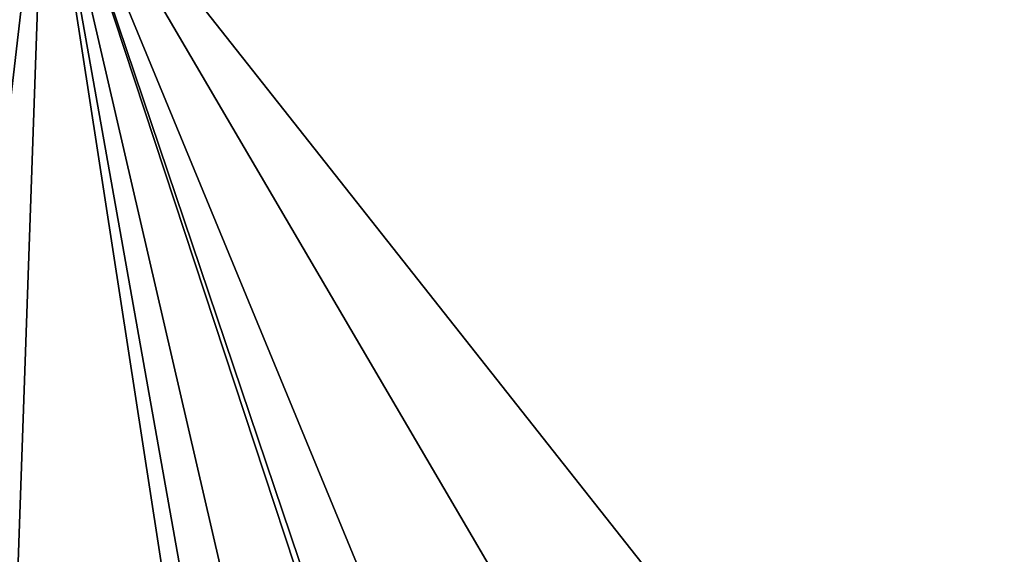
# Model space of a CAD drawing. Header units: inches. Extents: x -10 to 10, y -2.3 to 4.3.
# Tile 246 of 249: x -4.42 to -3.602, y 1.956 to 2.401. Entities that reach past the tile are written whole.
import ezdxf

# ---------------------------------------------------------------- set-up
doc = ezdxf.new("R2010")
doc.units = ezdxf.units.IN
doc.header["$LTSCALE"] = 65.185185
doc.header["$MEASUREMENT"] = 0
for name, color, linetype in [('4454', 7, 'CONTINUOUS'), ('6238', 7, 'CONTINUOUS'), ('6358', 7, 'CONTINUOUS'), ('6368', 7, 'CONTINUOUS')]:
    doc.layers.add(name, color=color, linetype=linetype)

msp = doc.modelspace()

# ---------------------------------------------------------------- linework, layer by layer
at = {"layer": '4454', "linetype": 'Continuous'}
for points in [[(-4.50204, -0.36218, 5.39834), (-4.39938, 2.57785, 5.501), (-3.94583, -0.36218, 5.39834), (-4.50204, -0.36218, 5.39834)], [(-2.57501, 2.57785, 5.501), (-2.67768, -0.36166, 5.39835), (-4.39938, 2.57785, 5.501), (-2.57501, 2.57785, 5.501)], [(-4.39938, 2.57785, 5.501), (-2.67768, -0.36166, 5.39835), (-3.40719, 0.17231, 5.417), (-4.39938, 2.57785, 5.501)], [(-3.94583, -0.36218, 5.39834), (-4.39938, 2.57785, 5.501), (-3.93433, -0.03313, 5.40983), (-3.94583, -0.36218, 5.39834)], [(-3.93433, -0.03313, 5.40983), (-4.39938, 2.57785, 5.501), (-3.84279, 0.17233, 5.417), (-3.93433, -0.03313, 5.40983)], [(-3.84279, 0.17233, 5.417), (-4.39938, 2.57785, 5.501), (-3.63456, 0.25651, 5.41994), (-3.84279, 0.17233, 5.417)], [(-3.63456, 0.25651, 5.41994), (-4.39938, 2.57785, 5.501), (-3.61543, 0.25651, 5.41994), (-3.63456, 0.25651, 5.41994)], [(-3.61543, 0.25651, 5.41994), (-4.39938, 2.57785, 5.501), (-3.40719, 0.17231, 5.417), (-3.61543, 0.25651, 5.41994)]]:
    msp.add_3dface(points, dxfattribs=at)
at = {"layer": '6238', "linetype": 'Continuous'}
for points in [[(-4.39938, 2.57785, 5.501), (-4.7392, -0.36134, 5.44511), (-4.71133, 2.58072, 5.58458), (-4.39938, 2.57785, 5.501)], [(-4.39938, 2.57785, 5.501), (-4.50204, -0.36218, 5.39834), (-4.7392, -0.36134, 5.44511), (-4.39938, 2.57785, 5.501)]]:
    msp.add_3dface(points, dxfattribs=at)
at = {"layer": '6358', "linetype": 'Continuous'}
for points in [[(-4.39938, 2.57785, 9.549), (-4.50204, -0.36218, 9.65166), (-3.446, 1.37006, 9.59117), (-4.39938, 2.57785, 9.549)], [(-1.86647, 2.57785, 9.549), (-4.39938, 2.57785, 9.549), (-3.446, 1.37006, 9.59117), (-1.86647, 2.57785, 9.549)]]:
    msp.add_3dface(points, dxfattribs=at)
at = {"layer": '6368', "linetype": 'Continuous'}
msp.add_3dface([(-4.39938, 2.57785, 9.549), (-4.71137, 2.58072, 9.4654), (-4.50204, -0.36218, 9.65166), (-4.39938, 2.57785, 9.549)], dxfattribs=at)

doc.saveas('drawing.dxf')
